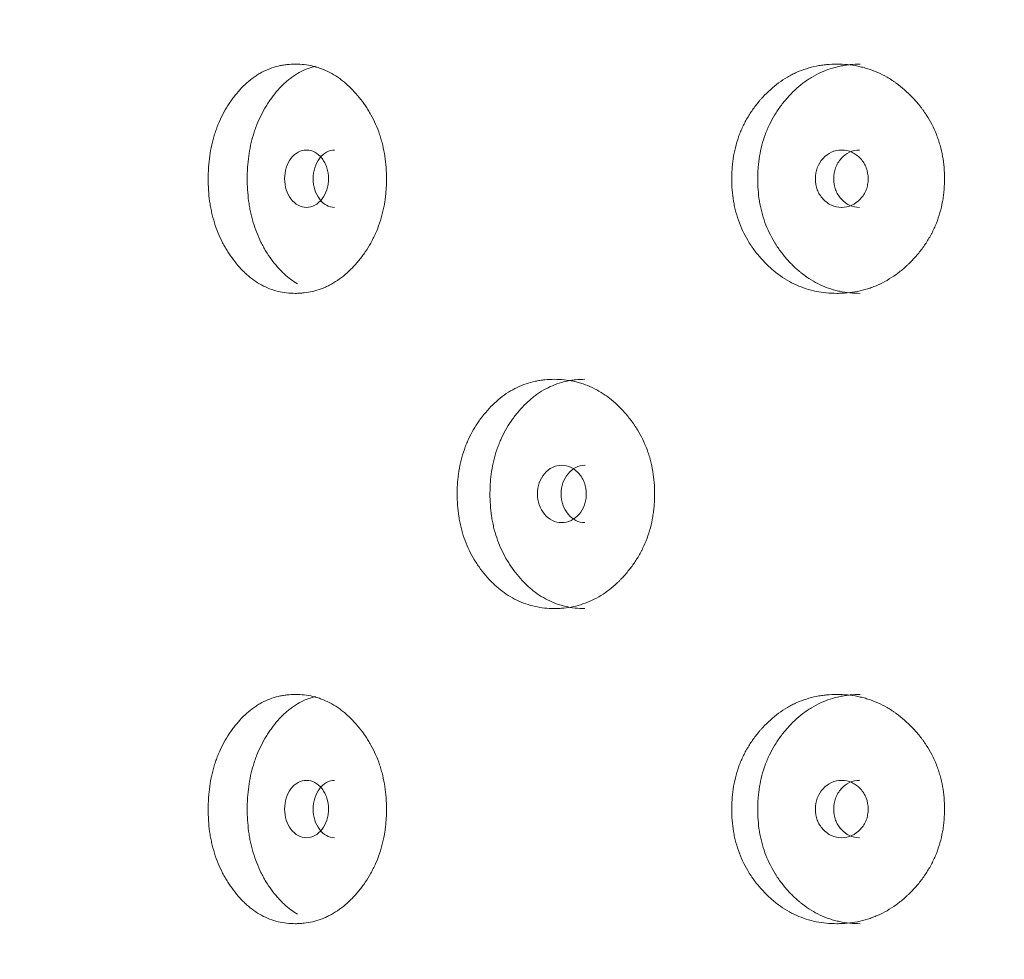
# Model space of a CAD drawing. Header units: millimetres. Extents: x 4 to 1188, y 1 to 840.
# Tile 50 of 197: x 345.58 to 350.49, y 388.9 to 393.58. Entities that reach past the tile are written whole.
import ezdxf

# ---------------------------------------------------------------- set-up
doc = ezdxf.new("R2010")
doc.units = ezdxf.units.MM
doc.layers.add('1', color=7, linetype='Continuous')
doc.styles.add('Arial Unicode MS', font='Arial Unicode MS')
doc.dimstyles.get("Standard").update_dxf_attribs({"dimtxt": 0.18, "dimasz": 0.18, "dimexe": 0.18, "dimexo": 0.0625, "dimgap": 0.09, "dimtad": 0, "dimtih": 1, "dimtoh": 1, "dimdec": 4, "dimzin": 0, "dimdsep": 46, "dimtxsty": 'Standard', "dimcen": 0.09, "dimadec": 0, "dimazin": 0, "dimtfac": 1, "dimtdec": 4, "dimtofl": 0, "dimtmove": 0, "dimatfit": 3, "dimfxl": 0, "dimtolj": 1, "dimtzin": 0, "dimarcsym": 0})

# ---------------------------------------------------------------- blocks, each defined once
blk = doc.blocks.new('_U16')
at = {"layer": '1', "color": 18, "lineweight": 35}
for p, q in [((344.5925, 527.4114), (404.5206, 527.4114)), ((402.5206, 527.4114), (402.5206, 270.3119)), ((366.0211, 270.3119), (404.5206, 270.3119))]:
    blk.add_line(p, q, dxfattribs=at)
at = {"layer": '1', "color": 18, "lineweight": 70}
for points in [[(402.5206, 527.4114), (403.2965, 523.9114), (401.7447, 523.9114)], [(402.5206, 270.3119), (401.7447, 273.8119), (403.2965, 273.8119)]]:
    blk.add_solid(points, dxfattribs=at)
at = {"layer": '1', "color": 18, "linetype": 'Continuous', "lineweight": 13, "insert": (400.4507, 388.3042), "char_height": 5, "attachment_point": 7, "rotation": 90, "line_spacing_factor": 1.047437, "style": 'Arial Unicode MS'}
blk.add_mtext('\\fArial Unicode MS|b0|i0;\\W1.0000;{\\H1.21x;(}1800{\\H1.21x;)}', dxfattribs=at)

msp = doc.modelspace()

# ---------------------------------------------------------------- linework, layer by layer
at = {"layer": '1', "color": 154, "linetype": 'Continuous', "lineweight": 13}
for points, knots in [([(347.4061, 392.7904), (347.4061, 392.788), (347.406, 392.7856), (347.406, 392.7809), (347.4059, 392.7737), (347.4055, 392.7571), (347.4042, 392.7333), (347.4025, 392.7144), (347.4009, 392.7002), (347.4003, 392.6955), (347.3991, 392.6861), (347.3984, 392.6814), (347.3919, 392.6396), (347.3833, 392.6037), (347.3657, 392.5518), (347.3591, 392.5349), (347.3499, 392.5141), (347.348, 392.51), (347.3441, 392.5018), (347.3382, 392.4896), (347.3319, 392.4778), (347.319, 392.4546), (347.3098, 392.4398), (347.2952, 392.4184), (347.2902, 392.4114), (347.28, 392.3976), (347.2748, 392.3909), (347.2641, 392.3777), (347.2586, 392.3712), (347.2502, 392.3617), (347.2474, 392.3585), (347.2417, 392.3524), (347.2388, 392.3493), (347.2244, 392.3344), (347.2125, 392.3232), (347.1757, 392.2919), (347.1498, 392.2742), (347.1188, 392.2582), (347.1153, 392.2565), (347.1084, 392.2532), (347.098, 392.2484), (347.0875, 392.2442), (347.0664, 392.2364), (347.0523, 392.2322), (347.0237, 392.2255), (347.0094, 392.2231), (346.9877, 392.2207), (346.9804, 392.2201), (346.9695, 392.2195), (346.9658, 392.2193), (346.9585, 392.2191), (346.9549, 392.2191), (346.9222, 392.2191), (346.8936, 392.2223), (346.8513, 392.2325), (346.8373, 392.2368), (346.8096, 392.2474), (346.7961, 392.2537), (346.7568, 392.2749), (346.7258, 392.297), (346.697, 392.3243), (346.6856, 392.3356), (346.68, 392.3415), (346.6636, 392.3596), (346.6531, 392.3722), (346.6331, 392.3986), (346.6235, 392.4124), (346.6098, 392.4339), (346.6032, 392.4449), (346.5968, 392.4562), (346.5926, 392.4639), (346.5906, 392.4678), (346.5724, 392.5029), (346.559, 392.5357), (346.5429, 392.5875), (346.537, 392.6096), (346.5322, 392.6324), (346.5304, 392.6416), (346.5295, 392.6462), (346.527, 392.6601), (346.5255, 392.6694), (346.5191, 392.716), (346.5162, 392.7629), (346.5171, 392.8103), (346.5177, 392.8293), (346.5182, 392.8388), (346.5202, 392.8672), (346.5221, 392.8858), (346.53, 392.9412), (346.5379, 392.9773), (346.5503, 393.0167), (346.5517, 393.0211), (346.5546, 393.0297), (346.5591, 393.0426), (346.564, 393.0551), (346.5742, 393.0798), (346.5816, 393.0956), (346.5975, 393.1263), (346.6061, 393.1411), (346.6197, 393.1626), (346.6244, 393.1697), (346.6317, 393.18), (346.6341, 393.1835), (346.6391, 393.1902), (346.6416, 393.1936), (346.6643, 393.2234), (346.6859, 393.2473), (346.7211, 393.2786), (346.7333, 393.2883), (346.7491, 393.2995), (346.7523, 393.3016), (346.7587, 393.3059), (346.7619, 393.3079), (346.7716, 393.3139), (346.7781, 393.3176), (346.8109, 393.3351), (346.8381, 393.3453), (346.8733, 393.3537), (346.8839, 393.3559), (346.8947, 393.3576), (346.9019, 393.3587), (346.9055, 393.3591), (346.9235, 393.3612), (346.938, 393.3619), (346.9813, 393.3619), (347.0102, 393.3588), (347.0428, 393.3511), (347.0464, 393.3502), (347.0536, 393.3482), (347.0643, 393.3451), (347.089, 393.3368), (347.1234, 393.3214), (347.1565, 393.3016), (347.179, 393.2854), (347.1885, 393.2779), (347.1948, 393.2728), (347.1979, 393.2702), (347.2258, 393.2464), (347.2487, 393.2224), (347.2806, 393.1828), (347.2909, 393.1691), (347.3031, 393.151), (347.3055, 393.1473), (347.3103, 393.14), (347.3173, 393.1289), (347.324, 393.1175), (347.3454, 393.0789), (347.3599, 393.0462), (347.3746, 393.0026), (347.3774, 392.9938), (347.3826, 392.9758), (347.3849, 392.9668), (347.3914, 392.9396), (347.395, 392.9213), (347.4034, 392.866), (347.406, 392.8285), (347.4061, 392.7904)], [0, 0, 0, 0, 0.001953, 0.001953, 0.003906, 0.007812, 0.015625, 0.023437, 0.023437, 0.027344, 0.027344, 0.03125, 0.03125, 0.0625, 0.0625, 0.078125, 0.078125, 0.082031, 0.082031, 0.085937, 0.09375, 0.09375, 0.109375, 0.109375, 0.117187, 0.117187, 0.125, 0.125, 0.132812, 0.132812, 0.136719, 0.136719, 0.140625, 0.140625, 0.15625, 0.15625, 0.1875, 0.1875, 0.191406, 0.191406, 0.195312, 0.203125, 0.203125, 0.21875, 0.21875, 0.234375, 0.234375, 0.242187, 0.242187, 0.246094, 0.246094, 0.25, 0.25, 0.28125, 0.28125, 0.296875, 0.296875, 0.3125, 0.3125, 0.34375, 0.351562, 0.351562, 0.359375, 0.359375, 0.375, 0.375, 0.390625, 0.390625, 0.398437, 0.402344, 0.402344, 0.40625, 0.40625, 0.4375, 0.4375, 0.453125, 0.457031, 0.457031, 0.460937, 0.460937, 0.46875, 0.46875, 0.5, 0.507812, 0.507812, 0.515625, 0.515625, 0.53125, 0.53125, 0.5625, 0.5625, 0.566406, 0.566406, 0.570312, 0.578125, 0.578125, 0.59375, 0.59375, 0.609375, 0.609375, 0.617187, 0.617187, 0.621094, 0.621094, 0.625, 0.625, 0.65625, 0.65625, 0.671875, 0.671875, 0.675781, 0.675781, 0.679687, 0.679687, 0.6875, 0.6875, 0.71875, 0.71875, 0.726562, 0.730469, 0.730469, 0.734375, 0.734375, 0.75, 0.75, 0.78125, 0.78125, 0.785156, 0.785156, 0.789062, 0.796875, 0.8125, 0.828125, 0.835937, 0.839844, 0.839844, 0.84375, 0.84375, 0.875, 0.875, 0.890625, 0.890625, 0.894531, 0.894531, 0.898437, 0.90625, 0.90625, 0.9375, 0.9375, 0.945312, 0.945312, 0.953125, 0.953125, 0.96875, 0.96875, 1, 1, 1, 1]), ([(346.9624, 392.2657), (346.9393, 392.2794), (346.9143, 392.2984), (346.8907, 392.321), (346.885, 392.3266), (346.8822, 392.3294), (346.8739, 392.338), (346.8685, 392.3439), (346.8525, 392.3621), (346.8424, 392.3748), (346.823, 392.4013), (346.8137, 392.4152), (346.8005, 392.4368), (346.7962, 392.4441), (346.79, 392.4554), (346.7879, 392.4592), (346.7839, 392.4669), (346.782, 392.4708), (346.7646, 392.5057), (346.7517, 392.5383), (346.7363, 392.5898), (346.7307, 392.6118), (346.7262, 392.6344), (346.7244, 392.6435), (346.7236, 392.6481), (346.7212, 392.6618), (346.7199, 392.671), (346.7137, 392.7169), (346.711, 392.7633), (346.7118, 392.8101), (346.7124, 392.8288), (346.7129, 392.8382), (346.7148, 392.8662), (346.7166, 392.8847), (346.7241, 392.9395), (346.7317, 392.9752), (346.7435, 393.0143), (346.7448, 393.0186), (346.7476, 393.0272), (346.7519, 393.04), (346.7566, 393.0525), (346.7663, 393.0771), (346.7806, 393.1088), (346.7971, 393.1385), (346.8102, 393.16), (346.8148, 393.1671), (346.8241, 393.1809), (346.8289, 393.1878), (346.8534, 393.2211), (346.8745, 393.2452), (346.9031, 393.2717), (346.9119, 393.2794), (346.9209, 393.2866), (346.927, 393.2913), (346.9301, 393.2937), (346.9455, 393.305), (346.9582, 393.3131), (346.9968, 393.3344), (347.0235, 393.3449), (347.0513, 393.3518)], [0, 0, 0, 0, 0.07064, 0.080322, 0.080322, 0.090004, 0.090004, 0.109368, 0.109368, 0.148097, 0.148097, 0.186825, 0.186825, 0.206189, 0.206189, 0.215871, 0.215871, 0.225553, 0.225553, 0.303009, 0.303009, 0.341737, 0.351419, 0.351419, 0.361101, 0.361101, 0.380466, 0.380466, 0.457922, 0.477286, 0.477286, 0.49665, 0.49665, 0.535378, 0.535378, 0.612835, 0.612835, 0.622517, 0.622517, 0.632199, 0.651563, 0.651563, 0.690291, 0.729019, 0.729019, 0.748383, 0.748383, 0.767747, 0.767747, 0.845204, 0.845204, 0.864568, 0.87425, 0.87425, 0.883932, 0.883932, 0.92266, 0.92266, 1, 1, 1, 1]), ([(350.1887, 392.7904), (350.1887, 392.788), (350.1886, 392.7856), (350.1886, 392.7809), (350.1885, 392.7737), (350.188, 392.7571), (350.1865, 392.7333), (350.1845, 392.7144), (350.1826, 392.7002), (350.1819, 392.6955), (350.1805, 392.6861), (350.1797, 392.6814), (350.1721, 392.6396), (350.162, 392.6037), (350.1414, 392.5518), (350.1336, 392.5349), (350.1228, 392.5141), (350.1206, 392.51), (350.116, 392.5018), (350.1091, 392.4896), (350.1018, 392.4778), (350.0866, 392.4546), (350.0757, 392.4398), (350.0586, 392.4184), (350.0528, 392.4114), (350.0407, 392.3976), (350.0346, 392.3909), (350.022, 392.3777), (350.0156, 392.3712), (350.0057, 392.3617), (350.0024, 392.3585), (349.9957, 392.3524), (349.9923, 392.3493), (349.9753, 392.3344), (349.9613, 392.3232), (349.9179, 392.2919), (349.8872, 392.2742), (349.8505, 392.2582), (349.8464, 392.2565), (349.8382, 392.2532), (349.8258, 392.2484), (349.8134, 392.2442), (349.7884, 392.2364), (349.7716, 392.2322), (349.7377, 392.2255), (349.7206, 392.2231), (349.6947, 392.2207), (349.6861, 392.2201), (349.6731, 392.2195), (349.6687, 392.2193), (349.66, 392.2191), (349.6557, 392.2191), (349.6167, 392.2191), (349.5824, 392.2223), (349.5318, 392.2325), (349.515, 392.2368), (349.4817, 392.2474), (349.4655, 392.2537), (349.4182, 392.2749), (349.3809, 392.297), (349.3461, 392.3243), (349.3324, 392.3356), (349.3256, 392.3415), (349.3057, 392.3596), (349.2931, 392.3722), (349.2688, 392.3986), (349.2572, 392.4124), (349.2406, 392.4339), (349.2326, 392.4449), (349.2248, 392.4562), (349.2198, 392.4639), (349.2173, 392.4678), (349.1953, 392.5029), (349.1789, 392.5357), (349.1593, 392.5875), (349.1522, 392.6096), (349.1463, 392.6324), (349.1441, 392.6416), (349.143, 392.6462), (349.14, 392.6601), (349.1382, 392.6694), (349.1304, 392.716), (349.1269, 392.7629), (349.1279, 392.8103), (349.1287, 392.8293), (349.1293, 392.8388), (349.1317, 392.8672), (349.1341, 392.8858), (349.1436, 392.9412), (349.1533, 392.9773), (349.1684, 393.0167), (349.1701, 393.0211), (349.1736, 393.0297), (349.1791, 393.0426), (349.185, 393.0551), (349.1974, 393.0798), (349.2064, 393.0956), (349.2257, 393.1263), (349.2361, 393.1411), (349.2527, 393.1626), (349.2583, 393.1697), (349.2671, 393.18), (349.2701, 393.1835), (349.2761, 393.1902), (349.2791, 393.1936), (349.3066, 393.2234), (349.3328, 393.2473), (349.3752, 393.2786), (349.3899, 393.2883), (349.409, 393.2995), (349.4128, 393.3016), (349.4205, 393.3059), (349.4243, 393.3079), (349.436, 393.3139), (349.4438, 393.3176), (349.4833, 393.3351), (349.516, 393.3453), (349.5581, 393.3537), (349.5708, 393.3559), (349.5837, 393.3576), (349.5923, 393.3587), (349.5967, 393.3591), (349.6182, 393.3612), (349.6355, 393.3619), (349.6872, 393.3619), (349.7216, 393.3588), (349.7603, 393.3511), (349.7646, 393.3502), (349.7731, 393.3482), (349.7859, 393.3451), (349.8152, 393.3368), (349.856, 393.3214), (349.8951, 393.3016), (349.9217, 393.2854), (349.9329, 393.2779), (349.9403, 393.2728), (349.944, 393.2702), (349.9769, 393.2464), (350.0039, 393.2224), (350.0415, 393.1828), (350.0536, 393.1691), (350.0679, 393.151), (350.0708, 393.1473), (350.0764, 393.14), (350.0846, 393.1289), (350.0924, 393.1175), (350.1176, 393.0789), (350.1347, 393.0462), (350.1519, 393.0026), (350.1551, 392.9938), (350.1611, 392.9758), (350.1639, 392.9668), (350.1715, 392.9396), (350.1757, 392.9213), (350.1855, 392.866), (350.1886, 392.8285), (350.1887, 392.7904)], [0, 0, 0, 0, 0.001953, 0.001953, 0.003906, 0.007812, 0.015625, 0.023437, 0.023437, 0.027344, 0.027344, 0.03125, 0.03125, 0.0625, 0.0625, 0.078125, 0.078125, 0.082031, 0.082031, 0.085937, 0.09375, 0.09375, 0.109375, 0.109375, 0.117187, 0.117187, 0.125, 0.125, 0.132812, 0.132812, 0.136719, 0.136719, 0.140625, 0.140625, 0.15625, 0.15625, 0.1875, 0.1875, 0.191406, 0.191406, 0.195312, 0.203125, 0.203125, 0.21875, 0.21875, 0.234375, 0.234375, 0.242187, 0.242187, 0.246094, 0.246094, 0.25, 0.25, 0.28125, 0.28125, 0.296875, 0.296875, 0.3125, 0.3125, 0.34375, 0.351562, 0.351562, 0.359375, 0.359375, 0.375, 0.375, 0.390625, 0.390625, 0.398437, 0.402344, 0.402344, 0.40625, 0.40625, 0.4375, 0.4375, 0.453125, 0.457031, 0.457031, 0.460937, 0.460937, 0.46875, 0.46875, 0.5, 0.507812, 0.507812, 0.515625, 0.515625, 0.53125, 0.53125, 0.5625, 0.5625, 0.566406, 0.566406, 0.570312, 0.578125, 0.578125, 0.59375, 0.59375, 0.609375, 0.609375, 0.617187, 0.617187, 0.621094, 0.621094, 0.625, 0.625, 0.65625, 0.65625, 0.671875, 0.671875, 0.675781, 0.675781, 0.679687, 0.679687, 0.6875, 0.6875, 0.71875, 0.71875, 0.726562, 0.730469, 0.730469, 0.734375, 0.734375, 0.75, 0.75, 0.78125, 0.78125, 0.785156, 0.785156, 0.789062, 0.796875, 0.8125, 0.828125, 0.835937, 0.839844, 0.839844, 0.84375, 0.84375, 0.875, 0.875, 0.890625, 0.890625, 0.894531, 0.894531, 0.898437, 0.90625, 0.90625, 0.9375, 0.9375, 0.945312, 0.945312, 0.953125, 0.953125, 0.96875, 0.96875, 1, 1, 1, 1]), ([(349.7684, 392.2191), (349.7681, 392.2191), (349.7678, 392.2191), (349.7333, 392.2191), (349.6995, 392.2224), (349.6577, 392.2311), (349.6494, 392.2331), (349.637, 392.2365), (349.6328, 392.2377), (349.6246, 392.2402), (349.6041, 392.2467), (349.5843, 392.2546), (349.538, 392.2763), (349.5052, 392.2965), (349.4743, 392.321), (349.4675, 392.3266), (349.4641, 392.3294), (349.454, 392.338), (349.4474, 392.3439), (349.4282, 392.3621), (349.416, 392.3748), (349.3924, 392.4013), (349.3812, 392.4152), (349.3652, 392.4368), (349.36, 392.4441), (349.3524, 392.4554), (349.3499, 392.4592), (349.3451, 392.4669), (349.3427, 392.4708), (349.3216, 392.5057), (349.3059, 392.5383), (349.2872, 392.5898), (349.2804, 392.6118), (349.2749, 392.6344), (349.2727, 392.6435), (349.2717, 392.6481), (349.2689, 392.6618), (349.2672, 392.671), (349.2597, 392.7169), (349.2564, 392.7633), (349.2574, 392.8101), (349.2581, 392.8288), (349.2587, 392.8382), (349.261, 392.8662), (349.2632, 392.8847), (349.2723, 392.9395), (349.2816, 392.9752), (349.2959, 393.0143), (349.2976, 393.0186), (349.301, 393.0272), (349.3062, 393.04), (349.3118, 393.0525), (349.3237, 393.0771), (349.341, 393.1088), (349.361, 393.1385), (349.377, 393.16), (349.3825, 393.1671), (349.3938, 393.1809), (349.3996, 393.1878), (349.4292, 393.2211), (349.4548, 393.2452), (349.4893, 393.2717), (349.4999, 393.2794), (349.5108, 393.2866), (349.5181, 393.2913), (349.5218, 393.2937), (349.5404, 393.305), (349.5556, 393.3131), (349.6021, 393.3345), (349.6343, 393.3449), (349.6759, 393.3536), (349.6843, 393.3551), (349.697, 393.357), (349.7013, 393.3576), (349.7098, 393.3586), (349.714, 393.3591), (349.7351, 393.3611), (349.7519, 393.3619), (349.7688, 393.3619)], [0, 0, 0, 0, 0.000594, 0.000594, 0.063078, 0.063078, 0.078699, 0.078699, 0.08651, 0.08651, 0.09432, 0.125562, 0.125562, 0.188047, 0.195857, 0.195857, 0.203668, 0.203668, 0.219289, 0.219289, 0.250531, 0.250531, 0.281773, 0.281773, 0.297394, 0.297394, 0.305205, 0.305205, 0.313015, 0.313015, 0.3755, 0.3755, 0.406742, 0.414553, 0.414553, 0.422363, 0.422363, 0.437984, 0.437984, 0.500469, 0.51609, 0.51609, 0.531711, 0.531711, 0.562953, 0.562953, 0.625437, 0.625437, 0.633248, 0.633248, 0.641058, 0.65668, 0.65668, 0.687922, 0.719164, 0.719164, 0.734785, 0.734785, 0.750406, 0.750406, 0.812891, 0.812891, 0.828512, 0.836322, 0.836322, 0.844133, 0.844133, 0.875375, 0.875375, 0.937859, 0.937859, 0.95348, 0.95348, 0.961291, 0.961291, 0.969101, 0.969101, 1, 1, 1, 1]), ([(346.8982, 392.7905), (346.8982, 392.7709), (346.9008, 392.7527), (346.9112, 392.7192), (346.919, 392.704), (346.9404, 392.6758), (346.9522, 392.6653), (346.9779, 392.6512), (346.9916, 392.6477), (347.0371, 392.6477), (347.063, 392.6616), (347.0954, 392.7036), (347.1035, 392.719), (347.1116, 392.7442), (347.1136, 392.7529), (347.1163, 392.7711), (347.1169, 392.7804), (347.1169, 392.8102), (347.1142, 392.8285), (347.1061, 392.8538), (347.1028, 392.8618), (347.0948, 392.8771), (347.0902, 392.8842), (347.0739, 392.9053), (347.0619, 392.9158), (347.036, 392.9298), (347.0222, 392.9333), (346.9766, 392.9332), (346.9508, 392.9191), (346.9089, 392.8636), (346.8984, 392.8297), (346.8982, 392.7905)], [0, 0, 0, 0, 0.0625, 0.0625, 0.125, 0.125, 0.1875, 0.1875, 0.25, 0.25, 0.375, 0.375, 0.4375, 0.4375, 0.46875, 0.46875, 0.5, 0.5, 0.5625, 0.5625, 0.59375, 0.59375, 0.625, 0.625, 0.6875, 0.6875, 0.75, 0.75, 0.875, 0.875, 1, 1, 1, 1]), ([(347.1475, 392.9333), (347.1475, 392.9333), (347.1332, 392.9333), (347.105, 392.9266), (347.0699, 392.8937), (347.0457, 392.8467), (347.0407, 392.8093), (347.0407, 392.7905)], [0, 0, 0, 0, 0.000568, 0.250749, 0.500333, 0.749366, 1, 1, 1, 1]), ([(349.5446, 392.7905), (349.5445, 392.7709), (349.5477, 392.7527), (349.5604, 392.7192), (349.5698, 392.704), (349.5956, 392.6758), (349.6098, 392.6653), (349.6408, 392.6512), (349.6574, 392.6477), (349.7122, 392.6477), (349.7433, 392.6616), (349.7821, 392.7036), (349.7918, 392.719), (349.8015, 392.7442), (349.8039, 392.7529), (349.8071, 392.7711), (349.8079, 392.7804), (349.8078, 392.8102), (349.8046, 392.8285), (349.7949, 392.8538), (349.7909, 392.8618), (349.7813, 392.8771), (349.7758, 392.8842), (349.7563, 392.9053), (349.742, 392.9158), (349.7108, 392.9298), (349.6942, 392.9333), (349.6393, 392.9332), (349.6082, 392.9191), (349.5575, 392.8636), (349.5448, 392.8297), (349.5446, 392.7905)], [0, 0, 0, 0, 0.0625, 0.0625, 0.125, 0.125, 0.1875, 0.1875, 0.25, 0.25, 0.375, 0.375, 0.4375, 0.4375, 0.46875, 0.46875, 0.5, 0.5, 0.5625, 0.5625, 0.59375, 0.59375, 0.625, 0.625, 0.6875, 0.6875, 0.75, 0.75, 0.875, 0.875, 1, 1, 1, 1]), ([(349.7651, 392.9333), (349.765, 392.9333), (349.7479, 392.9333), (349.7138, 392.9266), (349.6715, 392.8937), (349.6422, 392.8467), (349.6362, 392.8093), (349.6362, 392.7905)], [0, 0, 0, 0, 0.000568, 0.250749, 0.500333, 0.749366, 1, 1, 1, 1]), ([(347.0407, 392.7905), (347.0407, 392.7718), (347.0455, 392.7343), (347.0699, 392.6875), (347.1048, 392.6545), (347.1331, 392.6477), (347.1472, 392.6477)], [0, 0, 0, 0, 0.249735, 0.499453, 0.751023, 1, 1, 1, 1]), ([(349.6362, 392.7905), (349.6361, 392.7718), (349.6419, 392.7343), (349.6715, 392.6875), (349.7137, 392.6545), (349.7478, 392.6477), (349.7647, 392.6477)], [0, 0, 0, 0, 0.249735, 0.499453, 0.751023, 1, 1, 1, 1]), ([(348.7431, 391.219), (348.7431, 391.2166), (348.743, 391.2142), (348.743, 391.2094), (348.7429, 391.2023), (348.7424, 391.1856), (348.741, 391.1619), (348.7391, 391.143), (348.7374, 391.1288), (348.7368, 391.1241), (348.7354, 391.1147), (348.7347, 391.11), (348.7276, 391.0682), (348.7181, 391.0323), (348.6988, 390.9804), (348.6916, 390.9635), (348.6814, 390.9427), (348.6794, 390.9386), (348.6751, 390.9304), (348.6686, 390.9182), (348.6617, 390.9064), (348.6475, 390.8832), (348.6374, 390.8684), (348.6214, 390.847), (348.6159, 390.84), (348.6047, 390.8262), (348.599, 390.8195), (348.5872, 390.8062), (348.5812, 390.7998), (348.572, 390.7903), (348.5689, 390.7871), (348.5626, 390.7809), (348.5595, 390.7779), (348.5436, 390.763), (348.5305, 390.7518), (348.49, 390.7205), (348.4614, 390.7028), (348.4273, 390.6868), (348.4234, 390.6851), (348.4158, 390.6818), (348.4043, 390.677), (348.3927, 390.6728), (348.3695, 390.665), (348.3538, 390.6608), (348.3223, 390.6541), (348.3064, 390.6517), (348.2824, 390.6492), (348.2744, 390.6486), (348.2623, 390.648), (348.2582, 390.6479), (348.2502, 390.6477), (348.2461, 390.6476), (348.2099, 390.6477), (348.1782, 390.6508), (348.1312, 390.6611), (348.1157, 390.6654), (348.0849, 390.676), (348.07, 390.6822), (348.0262, 390.7035), (347.9917, 390.7256), (347.9596, 390.7529), (347.9469, 390.7642), (347.9406, 390.7701), (347.9223, 390.7881), (347.9107, 390.8008), (347.8883, 390.8272), (347.8776, 390.8409), (347.8623, 390.8625), (347.8549, 390.8735), (347.8478, 390.8848), (347.8431, 390.8925), (347.8408, 390.8964), (347.8205, 390.9314), (347.8055, 390.9643), (347.7875, 391.0161), (347.7809, 391.0382), (347.7755, 391.061), (347.7735, 391.0702), (347.7725, 391.0748), (347.7697, 391.0887), (347.7681, 391.098), (347.7609, 391.1445), (347.7577, 391.1915), (347.7586, 391.2389), (347.7593, 391.2579), (347.7599, 391.2674), (347.7621, 391.2957), (347.7642, 391.3144), (347.773, 391.3698), (347.782, 391.4058), (347.7958, 391.4453), (347.7974, 391.4496), (347.8006, 391.4583), (347.8057, 391.4712), (347.8111, 391.4837), (347.8225, 391.5083), (347.8308, 391.5242), (347.8486, 391.5549), (347.8582, 391.5697), (347.8734, 391.5912), (347.8787, 391.5982), (347.8867, 391.6086), (347.8895, 391.612), (347.895, 391.6188), (347.8978, 391.6222), (347.9231, 391.6519), (347.9473, 391.6758), (347.9865, 391.7072), (348, 391.7169), (348.0176, 391.728), (348.0212, 391.7302), (348.0283, 391.7344), (348.0319, 391.7365), (348.0426, 391.7424), (348.0499, 391.7462), (348.0864, 391.7637), (348.1167, 391.7739), (348.1557, 391.7823), (348.1675, 391.7845), (348.1794, 391.7862), (348.1874, 391.7872), (348.1914, 391.7877), (348.2114, 391.7897), (348.2274, 391.7905), (348.2754, 391.7905), (348.3074, 391.7874), (348.3433, 391.7797), (348.3473, 391.7787), (348.3553, 391.7768), (348.3671, 391.7737), (348.3944, 391.7653), (348.4324, 391.75), (348.4688, 391.7302), (348.4936, 391.7139), (348.5041, 391.7065), (348.511, 391.7014), (348.5144, 391.6988), (348.5451, 391.675), (348.5703, 391.651), (348.6054, 391.6114), (348.6167, 391.5976), (348.6301, 391.5796), (348.6328, 391.5759), (348.638, 391.5686), (348.6457, 391.5574), (348.653, 391.5461), (348.6765, 391.5075), (348.6925, 391.4748), (348.7086, 391.4312), (348.7116, 391.4223), (348.7173, 391.4044), (348.7199, 391.3954), (348.727, 391.3682), (348.7309, 391.3499), (348.7401, 391.2946), (348.743, 391.2571), (348.7431, 391.219)], [0, 0, 0, 0, 0.001953, 0.001953, 0.003906, 0.007812, 0.015625, 0.023437, 0.023437, 0.027344, 0.027344, 0.03125, 0.03125, 0.0625, 0.0625, 0.078125, 0.078125, 0.082031, 0.082031, 0.085937, 0.09375, 0.09375, 0.109375, 0.109375, 0.117187, 0.117187, 0.125, 0.125, 0.132812, 0.132812, 0.136719, 0.136719, 0.140625, 0.140625, 0.15625, 0.15625, 0.1875, 0.1875, 0.191406, 0.191406, 0.195312, 0.203125, 0.203125, 0.21875, 0.21875, 0.234375, 0.234375, 0.242187, 0.242187, 0.246094, 0.246094, 0.25, 0.25, 0.28125, 0.28125, 0.296875, 0.296875, 0.3125, 0.3125, 0.34375, 0.351563, 0.351563, 0.359375, 0.359375, 0.375, 0.375, 0.390625, 0.390625, 0.398438, 0.402344, 0.402344, 0.40625, 0.40625, 0.4375, 0.4375, 0.453125, 0.457031, 0.457031, 0.460938, 0.460938, 0.46875, 0.46875, 0.5, 0.507813, 0.507813, 0.515625, 0.515625, 0.53125, 0.53125, 0.5625, 0.5625, 0.566406, 0.566406, 0.570313, 0.578125, 0.578125, 0.59375, 0.59375, 0.609375, 0.609375, 0.617188, 0.617188, 0.621094, 0.621094, 0.625, 0.625, 0.65625, 0.65625, 0.671875, 0.671875, 0.675781, 0.675781, 0.679688, 0.679688, 0.6875, 0.6875, 0.71875, 0.71875, 0.726563, 0.730469, 0.730469, 0.734375, 0.734375, 0.75, 0.75, 0.78125, 0.78125, 0.785156, 0.785156, 0.789063, 0.796875, 0.8125, 0.828125, 0.835938, 0.839844, 0.839844, 0.84375, 0.84375, 0.875, 0.875, 0.890625, 0.890625, 0.894531, 0.894531, 0.898438, 0.90625, 0.90625, 0.9375, 0.9375, 0.945313, 0.945313, 0.953125, 0.953125, 0.96875, 0.96875, 1, 1, 1, 1]), ([(348.3944, 390.6476), (348.3941, 390.6476), (348.3938, 390.6476), (348.3617, 390.6477), (348.3304, 390.6509), (348.2917, 390.6597), (348.284, 390.6617), (348.2725, 390.6651), (348.2687, 390.6663), (348.2611, 390.6687), (348.2421, 390.6752), (348.2238, 390.6832), (348.181, 390.7048), (348.1506, 390.7251), (348.1221, 390.7496), (348.1158, 390.7551), (348.1127, 390.758), (348.1034, 390.7666), (348.0974, 390.7725), (348.0796, 390.7907), (348.0683, 390.8034), (348.0466, 390.8299), (348.0363, 390.8437), (348.0215, 390.8654), (348.0167, 390.8727), (348.0098, 390.884), (348.0075, 390.8878), (348.003, 390.8955), (348.0008, 390.8993), (347.9814, 390.9343), (347.967, 390.9669), (347.9497, 391.0184), (347.9435, 391.0403), (347.9384, 391.0629), (347.9364, 391.072), (347.9355, 391.0766), (347.9328, 391.0904), (347.9313, 391.0995), (347.9244, 391.1455), (347.9214, 391.1919), (347.9223, 391.2386), (347.923, 391.2574), (347.9235, 391.2668), (347.9256, 391.2948), (347.9277, 391.3133), (347.936, 391.368), (347.9445, 391.4037), (347.9577, 391.4428), (347.9592, 391.4472), (347.9624, 391.4558), (347.9672, 391.4686), (347.9724, 391.4811), (347.9833, 391.5057), (347.9992, 391.5374), (348.0176, 391.567), (348.0324, 391.5886), (348.0375, 391.5956), (348.0479, 391.6095), (348.0532, 391.6163), (348.0806, 391.6496), (348.1041, 391.6738), (348.136, 391.7003), (348.1457, 391.7079), (348.1558, 391.7152), (348.1626, 391.7199), (348.166, 391.7222), (348.1832, 391.7336), (348.1973, 391.7416), (348.2403, 391.763), (348.27, 391.7735), (348.3086, 391.7821), (348.3164, 391.7836), (348.3282, 391.7856), (348.3321, 391.7861), (348.34, 391.7872), (348.3439, 391.7877), (348.3635, 391.7897), (348.3791, 391.7905), (348.3947, 391.7905)], [0, 0, 0, 0, 0.000594, 0.000594, 0.063078, 0.063078, 0.078699, 0.078699, 0.08651, 0.08651, 0.09432, 0.125562, 0.125562, 0.188047, 0.195857, 0.195857, 0.203668, 0.203668, 0.219289, 0.219289, 0.250531, 0.250531, 0.281773, 0.281773, 0.297394, 0.297394, 0.305205, 0.305205, 0.313015, 0.313015, 0.3755, 0.3755, 0.406742, 0.414553, 0.414553, 0.422363, 0.422363, 0.437984, 0.437984, 0.500469, 0.51609, 0.51609, 0.531711, 0.531711, 0.562953, 0.562953, 0.625437, 0.625437, 0.633248, 0.633248, 0.641058, 0.65668, 0.65668, 0.687922, 0.719164, 0.719164, 0.734785, 0.734785, 0.750406, 0.750406, 0.812891, 0.812891, 0.828512, 0.836322, 0.836322, 0.844133, 0.844133, 0.875375, 0.875375, 0.937859, 0.937859, 0.95348, 0.95348, 0.961291, 0.961291, 0.969101, 0.969101, 1, 1, 1, 1]), ([(348.1588, 391.2191), (348.1587, 391.1994), (348.1616, 391.1813), (348.1733, 391.1477), (348.182, 391.1325), (348.2059, 391.1044), (348.219, 391.0939), (348.2476, 391.0798), (348.2629, 391.0763), (348.3136, 391.0763), (348.3424, 391.0901), (348.3783, 391.1321), (348.3873, 391.1475), (348.3963, 391.1727), (348.3985, 391.1815), (348.4015, 391.1997), (348.4023, 391.209), (348.4022, 391.2388), (348.3992, 391.2571), (348.3903, 391.2823), (348.3865, 391.2904), (348.3776, 391.3056), (348.3726, 391.3128), (348.3544, 391.3338), (348.3412, 391.3444), (348.3123, 391.3584), (348.297, 391.3619), (348.2462, 391.3618), (348.2175, 391.3477), (348.1707, 391.2922), (348.1589, 391.2583), (348.1588, 391.2191)], [0, 0, 0, 0, 0.0625, 0.0625, 0.125, 0.125, 0.1875, 0.1875, 0.25, 0.25, 0.375, 0.375, 0.4375, 0.4375, 0.46875, 0.46875, 0.5, 0.5, 0.5625, 0.5625, 0.59375, 0.59375, 0.625, 0.625, 0.6875, 0.6875, 0.75, 0.75, 0.875, 0.875, 1, 1, 1, 1]), ([(348.3961, 391.3619), (348.396, 391.3619), (348.3802, 391.3619), (348.3487, 391.3551), (348.3096, 391.3223), (348.2826, 391.2753), (348.2771, 391.2379), (348.277, 391.2191)], [0, 0, 0, 0, 0.000568, 0.250749, 0.500333, 0.749366, 1, 1, 1, 1]), ([(348.277, 391.2191), (348.277, 391.2004), (348.2823, 391.1629), (348.3096, 391.1161), (348.3486, 391.0831), (348.38, 391.0763), (348.3957, 391.0763)], [0, 0, 0, 0, 0.249735, 0.499453, 0.751023, 1, 1, 1, 1]), ([(347.4061, 389.6475), (347.4061, 389.6452), (347.406, 389.6428), (347.406, 389.638), (347.4059, 389.6309), (347.4055, 389.6142), (347.4042, 389.5905), (347.4025, 389.5715), (347.4009, 389.5574), (347.4003, 389.5526), (347.3991, 389.5433), (347.3984, 389.5386), (347.3919, 389.4967), (347.3833, 389.4608), (347.3657, 389.409), (347.3591, 389.392), (347.3499, 389.3713), (347.348, 389.3671), (347.3441, 389.3589), (347.3382, 389.3468), (347.3319, 389.335), (347.319, 389.3118), (347.3098, 389.2969), (347.2952, 389.2755), (347.2902, 389.2685), (347.28, 389.2548), (347.2748, 389.248), (347.2641, 389.2348), (347.2586, 389.2283), (347.2502, 389.2188), (347.2474, 389.2157), (347.2417, 389.2095), (347.2388, 389.2065), (347.2244, 389.1915), (347.2125, 389.1803), (347.1757, 389.1491), (347.1498, 389.1314), (347.1188, 389.1154), (347.1153, 389.1137), (347.1084, 389.1103), (347.098, 389.1056), (347.0875, 389.1013), (347.0664, 389.0936), (347.0523, 389.0894), (347.0237, 389.0827), (347.0094, 389.0802), (346.9877, 389.0778), (346.9804, 389.0772), (346.9695, 389.0766), (346.9658, 389.0765), (346.9585, 389.0763), (346.9549, 389.0762), (346.9222, 389.0762), (346.8936, 389.0794), (346.8513, 389.0896), (346.8373, 389.094), (346.8096, 389.1046), (346.7961, 389.1108), (346.7568, 389.1321), (346.7258, 389.1542), (346.697, 389.1814), (346.6856, 389.1928), (346.68, 389.1986), (346.6636, 389.2167), (346.6531, 389.2294), (346.6331, 389.2557), (346.6235, 389.2695), (346.6098, 389.291), (346.6032, 389.302), (346.5968, 389.3134), (346.5926, 389.3211), (346.5906, 389.3249), (346.5724, 389.36), (346.559, 389.3928), (346.5429, 389.4446), (346.537, 389.4668), (346.5322, 389.4896), (346.5304, 389.4987), (346.5295, 389.5034), (346.527, 389.5173), (346.5255, 389.5266), (346.5191, 389.5731), (346.5162, 389.6201), (346.5171, 389.6674), (346.5177, 389.6864), (346.5182, 389.696), (346.5202, 389.7243), (346.5221, 389.743), (346.53, 389.7984), (346.5379, 389.8344), (346.5503, 389.8738), (346.5517, 389.8782), (346.5546, 389.8869), (346.5591, 389.8997), (346.564, 389.9123), (346.5742, 389.9369), (346.5816, 389.9528), (346.5975, 389.9835), (346.6061, 389.9983), (346.6197, 390.0198), (346.6244, 390.0268), (346.6317, 390.0372), (346.6341, 390.0406), (346.6391, 390.0474), (346.6416, 390.0507), (346.6643, 390.0805), (346.6859, 390.1044), (346.7211, 390.1358), (346.7333, 390.1455), (346.7491, 390.1566), (346.7523, 390.1588), (346.7587, 390.163), (346.7619, 390.165), (346.7716, 390.171), (346.7781, 390.1747), (346.8109, 390.1922), (346.8381, 390.2025), (346.8733, 390.2109), (346.8839, 390.2131), (346.8947, 390.2148), (346.9019, 390.2158), (346.9055, 390.2163), (346.9235, 390.2183), (346.938, 390.2191), (346.9813, 390.2191), (347.0102, 390.216), (347.0428, 390.2082), (347.0464, 390.2073), (347.0536, 390.2054), (347.0643, 390.2023), (347.089, 390.1939), (347.1234, 390.1786), (347.1565, 390.1588), (347.179, 390.1425), (347.1885, 390.135), (347.1948, 390.1299), (347.1979, 390.1273), (347.2258, 390.1035), (347.2487, 390.0795), (347.2806, 390.04), (347.2909, 390.0262), (347.3031, 390.0081), (347.3055, 390.0045), (347.3103, 389.9971), (347.3173, 389.986), (347.324, 389.9746), (347.3454, 389.9361), (347.3599, 389.9033), (347.3746, 389.8598), (347.3774, 389.8509), (347.3826, 389.833), (347.3849, 389.824), (347.3914, 389.7968), (347.395, 389.7785), (347.4034, 389.7232), (347.406, 389.6856), (347.4061, 389.6475)], [0, 0, 0, 0, 0.001953, 0.001953, 0.003906, 0.007812, 0.015625, 0.023437, 0.023437, 0.027344, 0.027344, 0.03125, 0.03125, 0.0625, 0.0625, 0.078125, 0.078125, 0.082031, 0.082031, 0.085937, 0.09375, 0.09375, 0.109375, 0.109375, 0.117187, 0.117187, 0.125, 0.125, 0.132812, 0.132812, 0.136719, 0.136719, 0.140625, 0.140625, 0.15625, 0.15625, 0.1875, 0.1875, 0.191406, 0.191406, 0.195312, 0.203125, 0.203125, 0.21875, 0.21875, 0.234375, 0.234375, 0.242187, 0.242187, 0.246094, 0.246094, 0.25, 0.25, 0.28125, 0.28125, 0.296875, 0.296875, 0.3125, 0.3125, 0.34375, 0.351562, 0.351562, 0.359375, 0.359375, 0.375, 0.375, 0.390625, 0.390625, 0.398438, 0.402344, 0.402344, 0.40625, 0.40625, 0.4375, 0.4375, 0.453125, 0.457031, 0.457031, 0.460938, 0.460938, 0.46875, 0.46875, 0.5, 0.507813, 0.507813, 0.515625, 0.515625, 0.53125, 0.53125, 0.5625, 0.5625, 0.566406, 0.566406, 0.570313, 0.578125, 0.578125, 0.59375, 0.59375, 0.609375, 0.609375, 0.617188, 0.617188, 0.621094, 0.621094, 0.625, 0.625, 0.65625, 0.65625, 0.671875, 0.671875, 0.675781, 0.675781, 0.679688, 0.679688, 0.6875, 0.6875, 0.71875, 0.71875, 0.726563, 0.730469, 0.730469, 0.734375, 0.734375, 0.75, 0.75, 0.78125, 0.78125, 0.785156, 0.785156, 0.789063, 0.796875, 0.8125, 0.828125, 0.835938, 0.839844, 0.839844, 0.84375, 0.84375, 0.875, 0.875, 0.890625, 0.890625, 0.894531, 0.894531, 0.898438, 0.90625, 0.90625, 0.9375, 0.9375, 0.945313, 0.945313, 0.953125, 0.953125, 0.96875, 0.96875, 1, 1, 1, 1]), ([(346.9624, 389.1229), (346.9393, 389.1366), (346.9143, 389.1555), (346.8907, 389.1781), (346.885, 389.1837), (346.8822, 389.1865), (346.8739, 389.1952), (346.8685, 389.2011), (346.8525, 389.2192), (346.8424, 389.232), (346.823, 389.2585), (346.8137, 389.2723), (346.8005, 389.2939), (346.7962, 389.3013), (346.79, 389.3126), (346.7879, 389.3164), (346.7839, 389.324), (346.782, 389.3279), (346.7646, 389.3628), (346.7517, 389.3955), (346.7363, 389.447), (346.7307, 389.4689), (346.7262, 389.4915), (346.7244, 389.5006), (346.7236, 389.5052), (346.7212, 389.5189), (346.7199, 389.5281), (346.7137, 389.5741), (346.711, 389.6205), (346.7118, 389.6672), (346.7124, 389.686), (346.7129, 389.6954), (346.7148, 389.7234), (346.7166, 389.7418), (346.7241, 389.7966), (346.7317, 389.8323), (346.7435, 389.8714), (346.7448, 389.8758), (346.7476, 389.8844), (346.7519, 389.8972), (346.7566, 389.9097), (346.7663, 389.9342), (346.7806, 389.9659), (346.7971, 389.9956), (346.8102, 390.0171), (346.8148, 390.0242), (346.8241, 390.0381), (346.8289, 390.0449), (346.8534, 390.0782), (346.8745, 390.1023), (346.9031, 390.1288), (346.9119, 390.1365), (346.9209, 390.1438), (346.927, 390.1485), (346.9301, 390.1508), (346.9455, 390.1621), (346.9582, 390.1702), (346.9968, 390.1916), (347.0235, 390.2021), (347.0513, 390.2089)], [0, 0, 0, 0, 0.07064, 0.080322, 0.080322, 0.090004, 0.090004, 0.109368, 0.109368, 0.148097, 0.148097, 0.186825, 0.186825, 0.206189, 0.206189, 0.215871, 0.215871, 0.225553, 0.225553, 0.303009, 0.303009, 0.341737, 0.351419, 0.351419, 0.361101, 0.361101, 0.380466, 0.380466, 0.457922, 0.477286, 0.477286, 0.49665, 0.49665, 0.535378, 0.535378, 0.612835, 0.612835, 0.622517, 0.622517, 0.632199, 0.651563, 0.651563, 0.690291, 0.729019, 0.729019, 0.748383, 0.748383, 0.767747, 0.767747, 0.845204, 0.845204, 0.864568, 0.87425, 0.87425, 0.883932, 0.883932, 0.92266, 0.92266, 1, 1, 1, 1]), ([(350.1887, 389.6475), (350.1887, 389.6452), (350.1886, 389.6428), (350.1886, 389.638), (350.1885, 389.6309), (350.188, 389.6142), (350.1865, 389.5905), (350.1845, 389.5715), (350.1826, 389.5574), (350.1819, 389.5526), (350.1805, 389.5433), (350.1797, 389.5386), (350.1721, 389.4967), (350.162, 389.4608), (350.1414, 389.409), (350.1336, 389.392), (350.1228, 389.3713), (350.1206, 389.3671), (350.116, 389.3589), (350.1091, 389.3468), (350.1018, 389.335), (350.0866, 389.3118), (350.0757, 389.2969), (350.0586, 389.2755), (350.0528, 389.2685), (350.0407, 389.2548), (350.0346, 389.248), (350.022, 389.2348), (350.0156, 389.2283), (350.0057, 389.2188), (350.0024, 389.2157), (349.9957, 389.2095), (349.9923, 389.2065), (349.9753, 389.1915), (349.9613, 389.1803), (349.9179, 389.1491), (349.8872, 389.1314), (349.8505, 389.1154), (349.8464, 389.1137), (349.8382, 389.1103), (349.8258, 389.1056), (349.8134, 389.1013), (349.7884, 389.0936), (349.7716, 389.0894), (349.7377, 389.0827), (349.7206, 389.0802), (349.6947, 389.0778), (349.6861, 389.0772), (349.6731, 389.0766), (349.6687, 389.0765), (349.66, 389.0763), (349.6557, 389.0762), (349.6167, 389.0762), (349.5824, 389.0794), (349.5318, 389.0896), (349.515, 389.094), (349.4817, 389.1046), (349.4655, 389.1108), (349.4182, 389.1321), (349.3809, 389.1542), (349.3461, 389.1814), (349.3324, 389.1928), (349.3256, 389.1986), (349.3057, 389.2167), (349.2931, 389.2294), (349.2688, 389.2557), (349.2572, 389.2695), (349.2406, 389.291), (349.2326, 389.302), (349.2248, 389.3134), (349.2198, 389.3211), (349.2173, 389.3249), (349.1953, 389.36), (349.1789, 389.3928), (349.1593, 389.4446), (349.1522, 389.4668), (349.1463, 389.4896), (349.1441, 389.4987), (349.143, 389.5034), (349.14, 389.5173), (349.1382, 389.5266), (349.1304, 389.5731), (349.1269, 389.6201), (349.1279, 389.6674), (349.1287, 389.6864), (349.1293, 389.696), (349.1317, 389.7243), (349.1341, 389.743), (349.1436, 389.7984), (349.1533, 389.8344), (349.1684, 389.8738), (349.1701, 389.8782), (349.1736, 389.8869), (349.1791, 389.8997), (349.185, 389.9123), (349.1974, 389.9369), (349.2064, 389.9528), (349.2257, 389.9835), (349.2361, 389.9983), (349.2527, 390.0198), (349.2583, 390.0268), (349.2671, 390.0372), (349.2701, 390.0406), (349.2761, 390.0474), (349.2791, 390.0507), (349.3066, 390.0805), (349.3328, 390.1044), (349.3752, 390.1358), (349.3899, 390.1455), (349.409, 390.1566), (349.4128, 390.1588), (349.4205, 390.163), (349.4243, 390.165), (349.436, 390.171), (349.4438, 390.1747), (349.4833, 390.1922), (349.516, 390.2025), (349.5581, 390.2109), (349.5708, 390.2131), (349.5837, 390.2148), (349.5923, 390.2158), (349.5967, 390.2163), (349.6182, 390.2183), (349.6355, 390.2191), (349.6872, 390.2191), (349.7216, 390.216), (349.7603, 390.2082), (349.7646, 390.2073), (349.7731, 390.2054), (349.7859, 390.2023), (349.8152, 390.1939), (349.856, 390.1786), (349.8951, 390.1588), (349.9217, 390.1425), (349.9329, 390.135), (349.9403, 390.1299), (349.944, 390.1273), (349.9769, 390.1035), (350.0039, 390.0795), (350.0415, 390.04), (350.0536, 390.0262), (350.0679, 390.0081), (350.0708, 390.0045), (350.0764, 389.9971), (350.0846, 389.986), (350.0924, 389.9746), (350.1176, 389.9361), (350.1347, 389.9033), (350.1519, 389.8598), (350.1551, 389.8509), (350.1611, 389.833), (350.1639, 389.824), (350.1715, 389.7968), (350.1757, 389.7785), (350.1855, 389.7232), (350.1886, 389.6856), (350.1887, 389.6475)], [0, 0, 0, 0, 0.001953, 0.001953, 0.003906, 0.007813, 0.015625, 0.023438, 0.023438, 0.027344, 0.027344, 0.03125, 0.03125, 0.0625, 0.0625, 0.078125, 0.078125, 0.082031, 0.082031, 0.085938, 0.09375, 0.09375, 0.109375, 0.109375, 0.117188, 0.117188, 0.125, 0.125, 0.132813, 0.132813, 0.136719, 0.136719, 0.140625, 0.140625, 0.15625, 0.15625, 0.1875, 0.1875, 0.191406, 0.191406, 0.195313, 0.203125, 0.203125, 0.21875, 0.21875, 0.234375, 0.234375, 0.242188, 0.242188, 0.246094, 0.246094, 0.25, 0.25, 0.28125, 0.28125, 0.296875, 0.296875, 0.3125, 0.3125, 0.34375, 0.351563, 0.351563, 0.359375, 0.359375, 0.375, 0.375, 0.390625, 0.390625, 0.398438, 0.402344, 0.402344, 0.40625, 0.40625, 0.4375, 0.4375, 0.453125, 0.457031, 0.457031, 0.460938, 0.460938, 0.46875, 0.46875, 0.5, 0.507813, 0.507813, 0.515625, 0.515625, 0.53125, 0.53125, 0.5625, 0.5625, 0.566406, 0.566406, 0.570313, 0.578125, 0.578125, 0.59375, 0.59375, 0.609375, 0.609375, 0.617188, 0.617188, 0.621094, 0.621094, 0.625, 0.625, 0.65625, 0.65625, 0.671875, 0.671875, 0.675781, 0.675781, 0.679688, 0.679688, 0.6875, 0.6875, 0.71875, 0.71875, 0.726563, 0.730469, 0.730469, 0.734375, 0.734375, 0.75, 0.75, 0.78125, 0.78125, 0.785156, 0.785156, 0.789063, 0.796875, 0.8125, 0.828125, 0.835938, 0.839844, 0.839844, 0.84375, 0.84375, 0.875, 0.875, 0.890625, 0.890625, 0.894531, 0.894531, 0.898437, 0.90625, 0.90625, 0.9375, 0.9375, 0.945312, 0.945312, 0.953125, 0.953125, 0.96875, 0.96875, 1, 1, 1, 1]), ([(349.7684, 389.0762), (349.7681, 389.0762), (349.7678, 389.0762), (349.7333, 389.0763), (349.6995, 389.0795), (349.6577, 389.0883), (349.6494, 389.0903), (349.637, 389.0936), (349.6328, 389.0948), (349.6246, 389.0973), (349.6041, 389.1038), (349.5843, 389.1117), (349.538, 389.1334), (349.5052, 389.1536), (349.4743, 389.1781), (349.4675, 389.1837), (349.4641, 389.1865), (349.454, 389.1952), (349.4474, 389.2011), (349.4282, 389.2192), (349.416, 389.232), (349.3924, 389.2585), (349.3812, 389.2723), (349.3652, 389.2939), (349.36, 389.3013), (349.3524, 389.3126), (349.3499, 389.3164), (349.3451, 389.324), (349.3427, 389.3279), (349.3216, 389.3628), (349.3059, 389.3955), (349.2872, 389.447), (349.2804, 389.4689), (349.2749, 389.4915), (349.2727, 389.5006), (349.2717, 389.5052), (349.2689, 389.5189), (349.2672, 389.5281), (349.2597, 389.5741), (349.2564, 389.6205), (349.2574, 389.6672), (349.2581, 389.686), (349.2587, 389.6954), (349.261, 389.7234), (349.2632, 389.7418), (349.2723, 389.7966), (349.2816, 389.8323), (349.2959, 389.8714), (349.2976, 389.8758), (349.301, 389.8844), (349.3062, 389.8972), (349.3118, 389.9097), (349.3237, 389.9342), (349.341, 389.9659), (349.361, 389.9956), (349.377, 390.0171), (349.3825, 390.0242), (349.3938, 390.0381), (349.3996, 390.0449), (349.4292, 390.0782), (349.4548, 390.1023), (349.4893, 390.1288), (349.4999, 390.1365), (349.5108, 390.1438), (349.5181, 390.1485), (349.5218, 390.1508), (349.5404, 390.1621), (349.5556, 390.1702), (349.6021, 390.1916), (349.6343, 390.2021), (349.6759, 390.2107), (349.6843, 390.2122), (349.697, 390.2141), (349.7013, 390.2147), (349.7098, 390.2158), (349.714, 390.2162), (349.7351, 390.2183), (349.7519, 390.2191), (349.7688, 390.2191)], [0, 0, 0, 0, 0.000594, 0.000594, 0.063078, 0.063078, 0.078699, 0.078699, 0.08651, 0.08651, 0.09432, 0.125562, 0.125562, 0.188047, 0.195857, 0.195857, 0.203668, 0.203668, 0.219289, 0.219289, 0.250531, 0.250531, 0.281773, 0.281773, 0.297394, 0.297394, 0.305205, 0.305205, 0.313015, 0.313015, 0.3755, 0.3755, 0.406742, 0.414553, 0.414553, 0.422363, 0.422363, 0.437984, 0.437984, 0.500469, 0.51609, 0.51609, 0.531711, 0.531711, 0.562953, 0.562953, 0.625437, 0.625437, 0.633248, 0.633248, 0.641058, 0.65668, 0.65668, 0.687922, 0.719164, 0.719164, 0.734785, 0.734785, 0.750406, 0.750406, 0.812891, 0.812891, 0.828512, 0.836322, 0.836322, 0.844133, 0.844133, 0.875375, 0.875375, 0.937859, 0.937859, 0.95348, 0.95348, 0.961291, 0.961291, 0.969101, 0.969101, 1, 1, 1, 1]), ([(346.8982, 389.6476), (346.8982, 389.628), (346.9008, 389.6098), (346.9112, 389.5763), (346.919, 389.5611), (346.9404, 389.533), (346.9522, 389.5224), (346.9779, 389.5084), (346.9916, 389.5048), (347.0371, 389.5049), (347.063, 389.5187), (347.0954, 389.5607), (347.1035, 389.5761), (347.1116, 389.6013), (347.1136, 389.61), (347.1163, 389.6283), (347.1169, 389.6376), (347.1169, 389.6674), (347.1142, 389.6857), (347.1061, 389.7109), (347.1028, 389.7189), (347.0948, 389.7342), (347.0902, 389.7413), (347.0739, 389.7624), (347.0619, 389.7729), (347.036, 389.787), (347.0222, 389.7905), (346.9766, 389.7904), (346.9508, 389.7762), (346.9089, 389.7207), (346.8984, 389.6869), (346.8982, 389.6476)], [0, 0, 0, 0, 0.0625, 0.0625, 0.125, 0.125, 0.1875, 0.1875, 0.25, 0.25, 0.375, 0.375, 0.4375, 0.4375, 0.46875, 0.46875, 0.5, 0.5, 0.5625, 0.5625, 0.59375, 0.59375, 0.625, 0.625, 0.6875, 0.6875, 0.75, 0.75, 0.875, 0.875, 1, 1, 1, 1]), ([(347.1475, 389.7904), (347.1475, 389.7904), (347.1332, 389.7904), (347.105, 389.7837), (347.0699, 389.7509), (347.0457, 389.7039), (347.0407, 389.6664), (347.0407, 389.6476)], [0, 0, 0, 0, 0.000568, 0.250749, 0.500333, 0.749366, 1, 1, 1, 1]), ([(349.5446, 389.6476), (349.5445, 389.628), (349.5477, 389.6098), (349.5604, 389.5763), (349.5698, 389.5611), (349.5956, 389.533), (349.6098, 389.5224), (349.6408, 389.5084), (349.6574, 389.5048), (349.7122, 389.5049), (349.7433, 389.5187), (349.7821, 389.5607), (349.7918, 389.5761), (349.8015, 389.6013), (349.8039, 389.61), (349.8071, 389.6283), (349.8079, 389.6376), (349.8078, 389.6674), (349.8046, 389.6857), (349.7949, 389.7109), (349.7909, 389.7189), (349.7813, 389.7342), (349.7758, 389.7413), (349.7563, 389.7624), (349.742, 389.7729), (349.7108, 389.787), (349.6942, 389.7905), (349.6393, 389.7904), (349.6082, 389.7762), (349.5575, 389.7207), (349.5448, 389.6869), (349.5446, 389.6476)], [0, 0, 0, 0, 0.0625, 0.0625, 0.125, 0.125, 0.1875, 0.1875, 0.25, 0.25, 0.375, 0.375, 0.4375, 0.4375, 0.46875, 0.46875, 0.5, 0.5, 0.5625, 0.5625, 0.59375, 0.59375, 0.625, 0.625, 0.6875, 0.6875, 0.75, 0.75, 0.875, 0.875, 1, 1, 1, 1]), ([(349.7651, 389.7904), (349.765, 389.7904), (349.7479, 389.7904), (349.7138, 389.7837), (349.6715, 389.7509), (349.6422, 389.7039), (349.6362, 389.6664), (349.6362, 389.6476)], [0, 0, 0, 0, 0.000568, 0.250749, 0.500333, 0.749366, 1, 1, 1, 1]), ([(347.0407, 389.6476), (347.0407, 389.6289), (347.0455, 389.5915), (347.0699, 389.5446), (347.1048, 389.5117), (347.1331, 389.5049), (347.1472, 389.5048)], [0, 0, 0, 0, 0.249735, 0.499453, 0.751023, 1, 1, 1, 1]), ([(349.6362, 389.6476), (349.6361, 389.6289), (349.6419, 389.5915), (349.6715, 389.5446), (349.7137, 389.5117), (349.7478, 389.5049), (349.7647, 389.5048)], [0, 0, 0, 0, 0.249735, 0.499453, 0.751023, 1, 1, 1, 1])]:
    msp.add_open_spline(points, degree=3, knots=knots, dxfattribs=at)

# ---------------------------------------------------------------- dimensions: what is measured, and where the dimension line sits
at = {"layer": '1', "color": 18, "linetype": 'Continuous', "lineweight": 13}
dim = msp.add_linear_dim(base=(402.5206, 270.3119), p1=(322.2068, 527.4114), p2=(354.3068, 270.3119), angle=90, dimstyle='Standard', override={"dimtxt": 5, "dimasz": 3.5, "dimexe": 2, "dimexo": 1, "dimgap": 2.5, "dimtad": 1, "dimtih": 0, "dimtoh": 0, "dimdec": 0, "dimlfac": 7, "dimzin": 8, "dimdsep": 44, "dimlunit": 2, "dimpost": '(<>)', "dimtxsty": 'Arial Unicode MS', "dimsah": 1, "dimse1": 0, "dimse2": 0, "dimsd1": 0, "dimsd2": 0, "dimclrd": 18, "dimclre": 18, "dimclrt": 18, "dimtm": -0.1, "dimtfac": 0.4, "dimtdec": 2, "dimtofl": 1, "dimtmove": 0, "dimtzin": 8, "dimlwd": 35, "dimlwe": 35}, dxfattribs=at)
dim.commit()
dim.dimension.update_dxf_attribs({"geometry": '_U16', "text_midpoint": (402.5206, 398.8616), "dimtype": 160})

doc.saveas('drawing.dxf')
